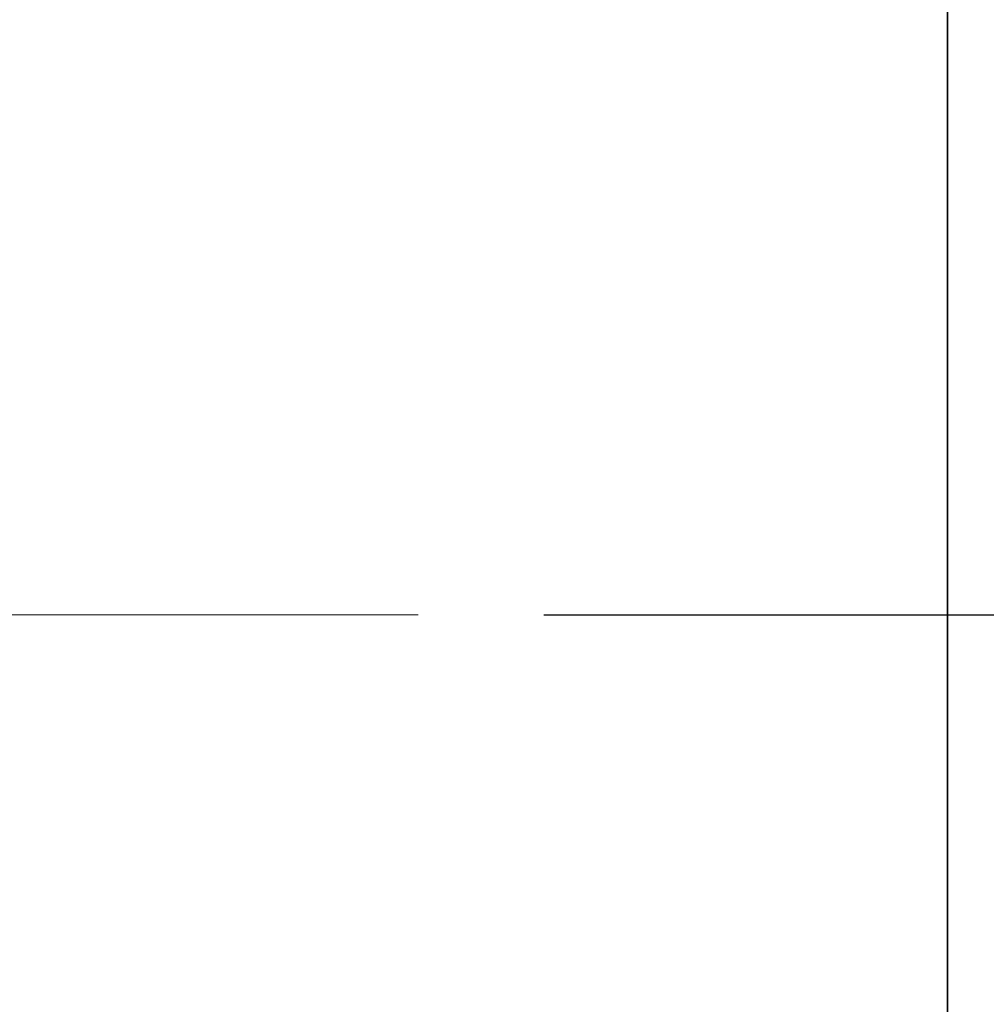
# Model space of a CAD drawing. Header units: millimetres. Extents: x 0 to 5110, y 0 to 2376.
# Tile 91 of 95: x 2848 to 2894, y 1632 to 1679. Entities that reach past the tile are written whole.
import ezdxf

# ---------------------------------------------------------------- set-up
doc = ezdxf.new("R2010")
doc.units = ezdxf.units.MM
doc.header["$LTSCALE"] = 8
for name, color, linetype, lineweight in [('Bemaßungen(ISO)', 7, 'Continuous', 18), ('Mittelpunktmarkierung(ISO)', 7, 'Continuous', 18), ('Sichtbare Kanten(ISO)', 7, 'Continuous', 35)]:
    doc.layers.add(name, color=color, linetype=linetype, lineweight=lineweight)
doc.styles.add('Aktuell-ISOGroßer Text', font='arial.ttf')
doc.dimstyles.new('X.XXXGroßer Text', dxfattribs={"dimscale": 8, "dimtxt": 3.048, "dimasz": 5, "dimexe": 3.175, "dimexo": 0.75, "dimgap": 0.762, "dimtad": 1, "dimdec": 1, "dimrnd": 1e-08, "dimzin": 12, "dimtxsty": 'Aktuell-ISOGroßer Text', "dimcen": 0.09, "dimdle": 10, "dimclrd": 256, "dimclre": 256, "dimclrt": 7, "dimadec": 0, "dimazin": 3, "dimtfac": 0.656168, "dimtdec": 1, "dimtmove": 0, "dimatfit": 3, "dimfxl": 1, "dimtolj": 1, "dimlwd": 25, "dimlwe": 25, "dimarcsym": 0})

# ---------------------------------------------------------------- blocks, each defined once
blk = doc.blocks.new('*D25')
at = {"layer": 'Bemaßungen(ISO)', "color": 250, "linetype": 'Continuous', "lineweight": 25, "true_color": 0x3f3f3f, "transparency": 16777216}
for p, q in [((2872.517, 1810.252), (3212.154, 1810.252)), ((3186.754, 1690.252), (3186.754, 1770.252)), ((2872.517, 1650.252), (3212.154, 1650.252))]:
    blk.add_line(p, q, dxfattribs=at)
at = {"layer": 'Bemaßungen(ISO)', "color": 250, "linetype": 'Continuous', "true_color": 0x3f3f3f, "transparency": 16777216}
for points in [[(3180.087, 1770.252), (3193.421, 1770.252), (3186.754, 1810.252)], [(3180.087, 1690.252), (3193.421, 1690.252), (3186.754, 1650.252)]]:
    blk.add_solid(points, dxfattribs=at)
at = {"layer": 'Defpoints', "color": 0, "linetype": 'Continuous', "transparency": 16777216}
for p in [(2866.517, 1810.252), (3186.754, 1810.252), (2866.517, 1650.252)]:
    blk.add_point(p, dxfattribs=at)
at = {"layer": 'Bemaßungen(ISO)', "color": 7, "linetype": 'Continuous', "lineweight": 25, "transparency": 16777216, "insert": (3155.758, 1704.504), "char_height": 24.384, "attachment_point": 1, "rotation": 90, "style": 'Aktuell-ISOGroßer Text'}
blk.add_mtext('\\A1;160', dxfattribs=at)

msp = doc.modelspace()

# ---------------------------------------------------------------- linework, layer by layer
at = {"layer": 'Mittelpunktmarkierung(ISO)', "linetype": 'Continuous'}
msp.add_line((2866.517, 1650.252), (2816.517, 1650.252), dxfattribs=at)
at = {"layer": 'Sichtbare Kanten(ISO)'}
msp.add_line((2891.767, 1903.131), (2891.767, 1595.252), dxfattribs=at)

# ---------------------------------------------------------------- dimensions: what is measured, and where the dimension line sits
at = {"layer": 'Bemaßungen(ISO)', "color": 250, "linetype": 'Continuous', "lineweight": 25, "true_color": 0x3f3f3f}
dim = msp.add_linear_dim(base=(3186.754, 1810.252), p1=(2866.517, 1650.252), p2=(2866.517, 1810.252), angle=90, dimstyle='X.XXXGroßer Text', override={"dimdec": 1, "dimtp": 0, "dimtm": 0, "dimtdec": 1, "dimtofl": 0, "dimatfit": 1}, dxfattribs=at)
dim.commit()
dim.dimension.update_dxf_attribs({"geometry": '*D25', "text_midpoint": (3186.754, 1730.252), "dimtype": 160})

doc.saveas('drawing.dxf')
